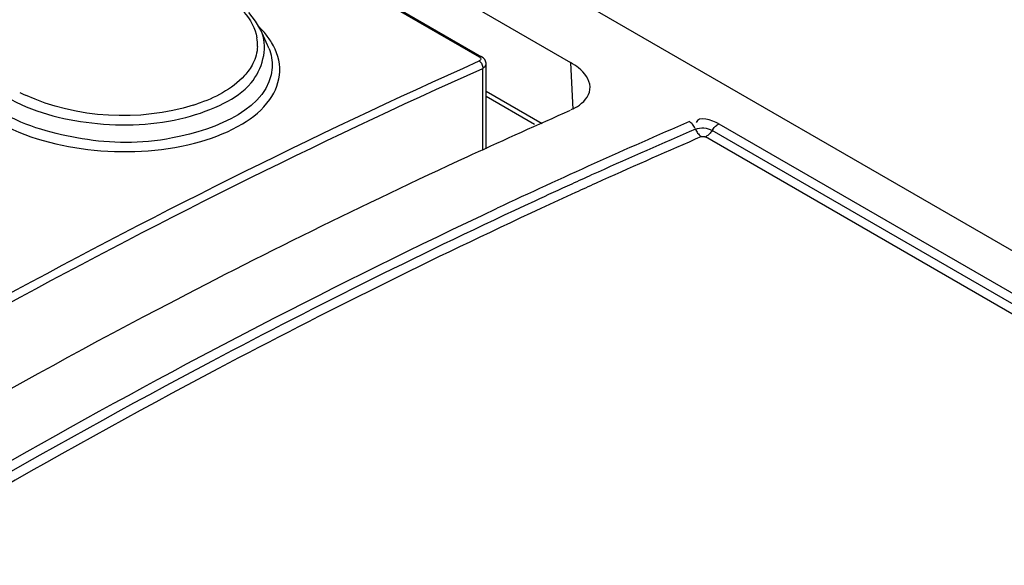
# Model space of a CAD drawing. Header units: inches. Extents: x 0 to 117, y 0 to 83.
# Tile 59 of 73: x 99.953 to 100.618, y 24.956 to 25.325. Entities that reach past the tile are written whole.
import ezdxf

# ---------------------------------------------------------------- set-up
doc = ezdxf.new("R2010")
doc.units = ezdxf.units.IN
doc.header["$LTSCALE"] = 6.431102
doc.header["$MEASUREMENT"] = 0
doc.layers.get('0').update_dxf_attribs({"linetype": 'CONTINUOUS'})

msp = doc.modelspace()

# ---------------------------------------------------------------- linework, layer by layer
at = {"color": 7, "linetype": 'CONTINUOUS'}
for p, q in [((98.55204, 26.36428), (106.55849, 21.74186)), ((98.51733, 26.33919), (100.32464, 25.29576)), ((98.49092, 26.3226), (100.26287, 25.29959)), ((98.49258, 26.32264), (100.26453, 25.29963)), ((100.12002, 25.30751), (100.11537, 25.31759)), ((100.32464, 25.29576), (100.32608, 25.26399)), ((100.26535, 25.23641), (100.26535, 25.29176)), ((100.26765, 25.23746), (100.26765, 25.29472)), ((100.26765, 25.2764), (100.30538, 25.25462)), ((100.30039, 25.25376), (100.26765, 25.27266)), ((106.34528, 21.82915), (100.42024, 25.24989)), ((100.42483, 25.25429), (106.34986, 21.83355)), ((106.34071, 21.82476), (100.41567, 25.2455)), ((100.25818, 25.23351), (100.25506, 25.23208)), ((100.34325, 25.22175), (100.33889, 25.21978)), ((100.34617, 25.21617), (100.34146, 25.21404))]:
    msp.add_line(p, q, dxfattribs=at)
for points in [[(100.11537, 25.31758), (100.11189, 25.32374), (100.10736, 25.32955)], [(100.26287, 25.29959), (100.26332, 25.29928), (100.26365, 25.29897), (100.26388, 25.29865), (100.264, 25.29831), (100.26402, 25.29796), (100.26392, 25.29763), (100.26369, 25.29732), (100.26334, 25.29702), (100.26287, 25.29674)], [(100.26765, 25.29475), (100.26761, 25.29533), (100.26728, 25.2966), (100.26664, 25.29776), (100.26567, 25.29881), (100.26457, 25.2996)], [(100.40865, 25.25144), (100.40829, 25.25213), (100.40789, 25.2528), (100.40745, 25.25342), (100.40699, 25.254), (100.40649, 25.25453), (100.40597, 25.25501), (100.40543, 25.25542), (100.40488, 25.25578)], [(100.40865, 25.25144), (100.40928, 25.25001), (100.40964, 25.24931), (100.41004, 25.24865), (100.41048, 25.24803), (100.41095, 25.24745), (100.41144, 25.24692), (100.41196, 25.24644), (100.4125, 25.24602), (100.41305, 25.24567)], [(100.42066, 25.25055), (100.41983, 25.24923), (100.41938, 25.2486), (100.4189, 25.24801), (100.41839, 25.24746), (100.41787, 25.24695), (100.41733, 25.2465), (100.41678, 25.2461), (100.41623, 25.24577), (100.41567, 25.2455)], [(100.42066, 25.25055), (100.42111, 25.25118), (100.42159, 25.25177), (100.42209, 25.25233), (100.42261, 25.25283), (100.42316, 25.25328), (100.42371, 25.25368), (100.42427, 25.25402), (100.42483, 25.25429)], [(100.41305, 25.24567), (100.41332, 25.24576), (100.4136, 25.24583), (100.4139, 25.24586), (100.41422, 25.24587), (100.41455, 25.24584), (100.41486, 25.24579), (100.41515, 25.24572), (100.41542, 25.24562), (100.41567, 25.2455)]]:
    msp.add_lwpolyline(points, dxfattribs=at)
for centre, radius, start, end in [((100.06929, 25.27462), 0.06375, 40.3414, 45.00325), ((100.0826, 25.30243), 0.0361, 21.16716, 24.82376), ((100.08587, 25.30777), 0.02736, 357.54683, 9.91909), ((100.08641, 25.29196), 0.03703, 21.19799, 24.83079), ((100.00683, 25.38347), 0.12081, 243.33466, 245.35889), ((100.03403, 25.38142), 0.12, 287.35386, 288.6376), ((102.03408, 21.37064), 4.25154, 113.71099, 114.68984), ((102.11102, 21.29708), 4.31071, 113.31525, 114.24763), ((102.11478, 21.29278), 4.30988, 113.31536, 114.27009), ((102.11841, 21.2888), 4.30872, 113.31544, 114.28752), ((102.16208, 21.1837), 4.43506, 114.24764, 115.18157), ((102.14932, 21.21581), 4.39425, 114.33048, 114.52341), ((102.16458, 21.1824), 4.43098, 114.52364, 114.87861), ((102.15371, 21.2102), 4.39488, 114.35284, 114.54579), ((102.16835, 21.17817), 4.43011, 114.54597, 114.87857)]:
    msp.add_arc(centre, radius, start, end, dxfattribs=at)
for points in [[(100.10409, 25.32979), (100.1083, 25.32489), (100.11171, 25.31885), (100.11282, 25.31248)], [(100.1132, 25.3066), (100.11303, 25.3026), (100.1119, 25.29857), (100.11009, 25.29501)], [(100.12093, 25.30535), (100.12252, 25.30125), (100.12333, 25.29673), (100.12308, 25.29234)], [(100.06982, 25.26688), (100.03369, 25.25559), (99.99087, 25.25787), (99.95646, 25.27366)], [(100.42483, 25.25429), (100.4204, 25.25685), (100.41064, 25.26014), (100.4095, 25.25515)], [(100.40897, 25.25072), (100.41243, 25.25222), (100.41698, 25.25178), (100.42024, 25.24989)]]:
    msp.add_open_spline(points, degree=3, dxfattribs=at)
for points, knots in [([(99.94354, 25.27256), (99.96096, 25.2625), (100.00209, 25.25162), (100.05357, 25.25369), (100.08954, 25.26674), (100.11369, 25.282), (100.1204, 25.30478), (100.11627, 25.31547)], [0, 0, 0, 0, 0.289138, 0.593894, 0.72612, 0.835329, 1, 1, 1, 1]), ([(100.12268, 25.30927), (100.12198, 25.31041), (100.12047, 25.31269), (100.11878, 25.31483), (100.11788, 25.31589)], [0, 0, 0, 0, 0.489769, 1, 1, 1, 1]), ([(99.93653, 25.25632), (99.95654, 25.24477), (100.00372, 25.23276), (100.06216, 25.23632), (100.10194, 25.2521), (100.1221, 25.26812), (100.13077, 25.28959), (100.12622, 25.30346), (100.12268, 25.30927)], [0, 0, 0, 0, 0.292112, 0.596485, 0.725059, 0.828875, 0.91388, 1, 1, 1, 1]), ([(99.39368, 24.79491), (99.46491, 24.84527), (99.7424, 25.03263), (100.03688, 25.19556), (100.26287, 25.29674)], [0, 0, 0, 0, 0.260503, 1, 1, 1, 1]), ([(100.11009, 25.29501), (100.1086, 25.29205), (100.09923, 25.27913), (100.08416, 25.27169), (100.07238, 25.26771)], [0, 0, 0, 0, 0.210249, 1, 1, 1, 1]), ([(100.26453, 25.29963), (100.26431, 25.29975), (100.26373, 25.29988), (100.26316, 25.29972), (100.26287, 25.29959)], [0, 0, 0, 0, 0.443475, 1, 1, 1, 1]), ([(100.26287, 25.29674), (100.26369, 25.29626), (100.26496, 25.29468), (100.26543, 25.29272), (100.26535, 25.29176)], [0, 0, 0, 0, 0.49283, 1, 1, 1, 1]), ([(100.33782, 25.27922), (100.33757, 25.2842), (100.33245, 25.29078), (100.32655, 25.29466), (100.32464, 25.29576)], [0, 0, 0, 0, 0.693481, 1, 1, 1, 1]), ([(99.39678, 24.79029), (99.46795, 24.84061), (99.74525, 25.02783), (100.03951, 25.19065), (100.26535, 25.29176)], [0, 0, 0, 0, 0.260503, 1, 1, 1, 1]), ([(100.12308, 25.29234), (100.12149, 25.26493), (100.05931, 25.23978), (99.99687, 25.24153), (99.95711, 25.25241), (99.94069, 25.26188)], [0, 0, 0, 0, 0.411192, 0.71608, 1, 1, 1, 1]), ([(100.26731, 25.29473), (100.26731, 25.29415), (100.26694, 25.29289), (100.26593, 25.29206), (100.26535, 25.29176)], [0, 0, 0, 0, 0.469025, 1, 1, 1, 1]), ([(100.32509, 25.26395), (100.32704, 25.2648), (100.33308, 25.26775), (100.33806, 25.27451), (100.33782, 25.27922)], [0, 0, 0, 0, 0.311083, 1, 1, 1, 1]), ([(100.25506, 25.23208), (100.18449, 25.19957), (99.89455, 25.05641), (99.61945, 24.88395), (99.41986, 24.74091)], [0, 0, 0, 0, 0.240371, 1, 1, 1, 1]), ([(100.30048, 25.20219), (100.22696, 25.1681), (99.92413, 25.0175), (99.63725, 24.83566), (99.42901, 24.68495)], [0, 0, 0, 0, 0.239712, 1, 1, 1, 1]), ([(100.30462, 25.19717), (100.23114, 25.16309), (99.92847, 25.01257), (99.64175, 24.83083), (99.43362, 24.6802)], [0, 0, 0, 0, 0.239712, 1, 1, 1, 1]), ([(99.44549, 24.70489), (99.51344, 24.75364), (99.77867, 24.93583), (100.05948, 25.09593), (100.27502, 25.19727)], [0, 0, 0, 0, 0.25986, 1, 1, 1, 1])]:
    msp.add_open_spline(points, degree=3, knots=knots, dxfattribs=at)

doc.saveas('drawing.dxf')
